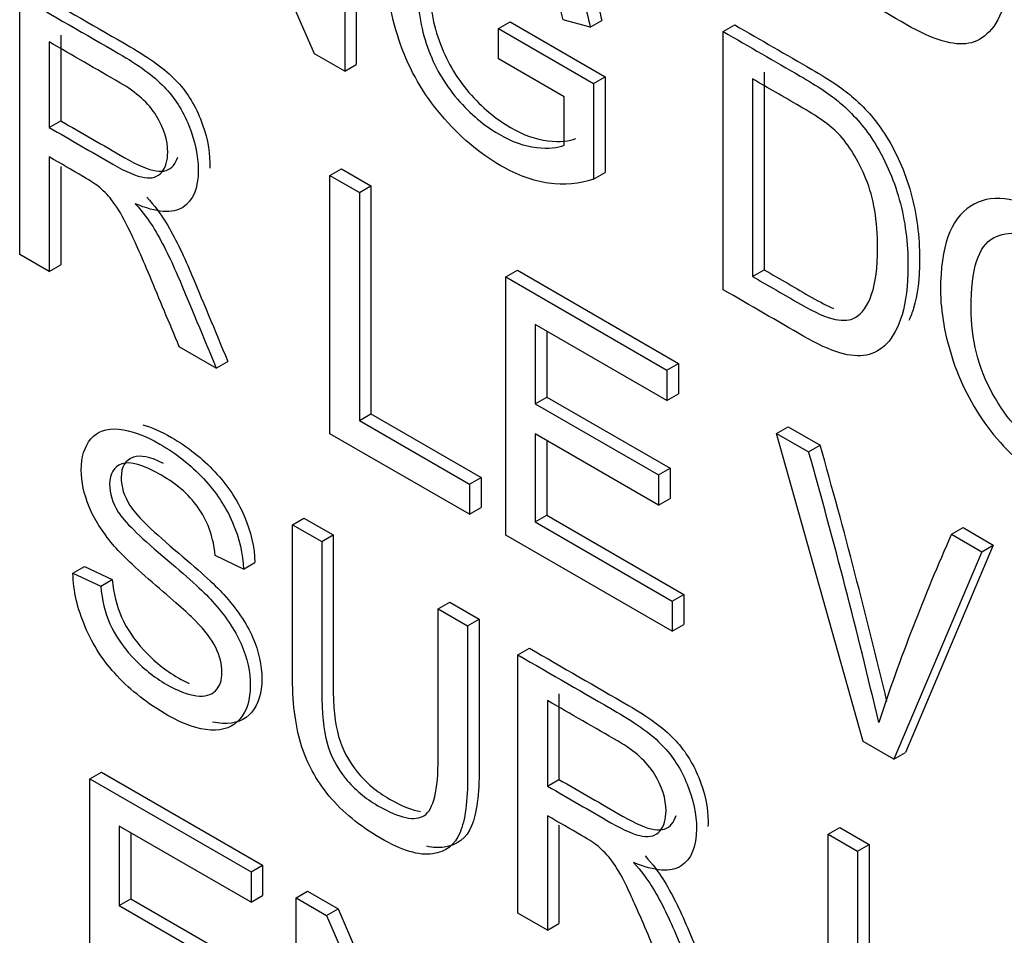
# Model space of a CAD drawing. Header units: inches. Extents: x 1 to 240, y -1 to 159.
# Tile 97 of 111: x 224.882 to 225.183, y 122.156 to 122.436. Entities that reach past the tile are written whole.
import ezdxf

# ---------------------------------------------------------------- set-up
doc = ezdxf.new("R2010")
doc.units = ezdxf.units.IN
doc.header["$MEASUREMENT"] = 0
doc.layers.add('Default', color=7, linetype='Continuous')
doc.layers.add('LAB20180', color=7, linetype='Continuous')

# ---------------------------------------------------------------- blocks, each defined once
blk = doc.blocks.new('SE1')
at = {"layer": 'LAB20180', "color": 7, "linetype": 'Continuous'}
for p, q in [((224.97227, 122.42594), (224.93611, 122.50891)), ((224.98155, 122.4996), (224.98155, 122.42058)), ((224.98509, 122.50164), (224.98509, 122.42262)), ((224.88209, 122.3645), (224.88209, 122.44352)), ((225.02863, 122.43367), (225.03217, 122.43571)), ((225.03217, 122.43571), (225.06122, 122.41894)), ((225.05664, 122.43412), (225.04839, 122.4363)), ((225.05664, 122.43412), (225.06017, 122.43616)), ((225.02863, 122.42437), (225.02863, 122.43367)), ((225.02863, 122.43367), (225.05768, 122.4169)), ((225.09739, 122.43273), (225.10092, 122.43477)), ((225.09739, 122.35371), (225.09739, 122.43273)), ((224.89111, 122.42959), (224.89111, 122.4034)), ((224.89464, 122.43163), (224.89464, 122.40545)), ((224.98155, 122.42058), (224.97227, 122.42594)), ((225.04871, 122.41277), (225.02863, 122.42437)), ((224.98155, 122.42058), (224.98509, 122.42262)), ((225.05768, 122.4169), (225.06122, 122.41894)), ((225.06122, 122.41894), (225.06122, 122.38966)), ((225.10636, 122.41824), (225.10636, 122.35778)), ((225.10989, 122.42028), (225.10989, 122.35982)), ((225.05768, 122.4169), (225.05768, 122.38762)), ((225.04871, 122.398), (225.04871, 122.41277)), ((224.89111, 122.4034), (224.89464, 122.40545)), ((224.89111, 122.39436), (224.89111, 122.35929)), ((224.89464, 122.39149), (224.89464, 122.36134)), ((224.97702, 122.38871), (224.98056, 122.39075)), ((224.98056, 122.39075), (224.98957, 122.38555)), ((224.97702, 122.30969), (224.97702, 122.38871)), ((224.97702, 122.38871), (224.98604, 122.3835)), ((225.05768, 122.38762), (225.06122, 122.38966)), ((224.98604, 122.3835), (224.98957, 122.38555)), ((224.98957, 122.38555), (224.98957, 122.31578)), ((224.98604, 122.3835), (224.98604, 122.31374)), ((224.89111, 122.35929), (224.88209, 122.3645)), ((224.89111, 122.35929), (224.89464, 122.36134)), ((225.03084, 122.35764), (225.03438, 122.35968)), ((225.03084, 122.27862), (225.03084, 122.35764)), ((225.03084, 122.35764), (225.08015, 122.32917)), ((225.03438, 122.35968), (225.08369, 122.33121)), ((225.10636, 122.35778), (225.10989, 122.35982)), ((225.08015, 122.31986), (225.03981, 122.34315)), ((225.03981, 122.34315), (225.03981, 122.31886)), ((225.04335, 122.34111), (225.04335, 122.3209)), ((224.94224, 122.32977), (224.9309, 122.33632)), ((224.94224, 122.32977), (224.94577, 122.33181)), ((225.08015, 122.32917), (225.08369, 122.33121)), ((225.08369, 122.33121), (225.08369, 122.3219)), ((225.08015, 122.32917), (225.08015, 122.31986)), ((225.08015, 122.31986), (225.08369, 122.3219)), ((225.03981, 122.31886), (225.04335, 122.3209)), ((225.03981, 122.31886), (225.07756, 122.29707)), ((225.04335, 122.3209), (225.08109, 122.29911)), ((224.98604, 122.31374), (224.98957, 122.31578)), ((224.98957, 122.31578), (225.02327, 122.29633)), ((224.98604, 122.31374), (225.01973, 122.29428)), ((225.01973, 122.28503), (224.97702, 122.30969)), ((225.07756, 122.28782), (225.03981, 122.30961)), ((225.03981, 122.30961), (225.03981, 122.28269)), ((225.11371, 122.30979), (225.11725, 122.31184)), ((225.14016, 122.2155), (225.11371, 122.30979)), ((225.11371, 122.30979), (225.1235, 122.30414)), ((225.11725, 122.31184), (225.12703, 122.30618)), ((225.04335, 122.30757), (225.04335, 122.28473)), ((225.1235, 122.30414), (225.12703, 122.30618)), ((225.07756, 122.29707), (225.08109, 122.29911)), ((225.07756, 122.29707), (225.07756, 122.28782)), ((225.08109, 122.29911), (225.08109, 122.28986)), ((225.01973, 122.29428), (225.02327, 122.29633)), ((225.01973, 122.29428), (225.01973, 122.28503)), ((225.02327, 122.29633), (225.02327, 122.28707)), ((225.07756, 122.28782), (225.08109, 122.28986)), ((225.01973, 122.28503), (225.02327, 122.28707)), ((224.96553, 122.28184), (224.96906, 122.28388)), ((224.96553, 122.28184), (224.9745, 122.27666)), ((224.96906, 122.28388), (224.97803, 122.2787)), ((225.03981, 122.28269), (225.04335, 122.28473)), ((225.03981, 122.28269), (225.08175, 122.25848)), ((225.04335, 122.28473), (225.08528, 122.26052)), ((225.16721, 122.27891), (225.17075, 122.28095)), ((225.16721, 122.27891), (225.17645, 122.27357)), ((225.17075, 122.28095), (225.17999, 122.27561)), ((224.9745, 122.27666), (224.97803, 122.2787)), ((225.08175, 122.24923), (225.03084, 122.27862)), ((225.17645, 122.27357), (225.14959, 122.21006)), ((225.17999, 122.27561), (225.15312, 122.2121)), ((225.17645, 122.27357), (225.17999, 122.27561)), ((224.95055, 122.2682), (224.9419, 122.27246)), ((224.95055, 122.2682), (224.95408, 122.27024)), ((224.89837, 122.26699), (224.9019, 122.26903)), ((224.89837, 122.26699), (224.90688, 122.26302)), ((224.9019, 122.26903), (224.91042, 122.26506)), ((224.90688, 122.26302), (224.91042, 122.26506)), ((225.01015, 122.25608), (225.01368, 122.25812)), ((225.01368, 122.25812), (225.0227, 122.25291)), ((225.08175, 122.25848), (225.08528, 122.26052)), ((225.08175, 122.25848), (225.08175, 122.24923)), ((225.08528, 122.26052), (225.08528, 122.25127)), ((225.01015, 122.25608), (225.01916, 122.25087)), ((225.01916, 122.25087), (225.0227, 122.25291)), ((225.08175, 122.24923), (225.08528, 122.25127)), ((225.03455, 122.24199), (225.03809, 122.24403)), ((225.03455, 122.16297), (225.03455, 122.24199)), ((225.04357, 122.22806), (225.04357, 122.20187)), ((225.0471, 122.2301), (225.0471, 122.20391)), ((225.14959, 122.21006), (225.14016, 122.2155)), ((225.14959, 122.21006), (225.15312, 122.2121)), ((224.90356, 122.20406), (224.90709, 122.2061)), ((224.90356, 122.12509), (224.90356, 122.20406)), ((224.90356, 122.20406), (224.95287, 122.17559)), ((224.90709, 122.2061), (224.9564, 122.17763)), ((225.04357, 122.20187), (225.0471, 122.20391)), ((225.04357, 122.19278), (225.04357, 122.15776)), ((224.95287, 122.16633), (224.91253, 122.18963)), ((224.91253, 122.18963), (224.91253, 122.16534)), ((225.0471, 122.18992), (225.0471, 122.1598)), ((225.12949, 122.18718), (225.13302, 122.18922)), ((225.13302, 122.18922), (225.14204, 122.18401)), ((224.91606, 122.18758), (224.91606, 122.16738)), ((225.12949, 122.10816), (225.12949, 122.18718)), ((225.12949, 122.18718), (225.1385, 122.18197)), ((225.1385, 122.18197), (225.14204, 122.18401)), ((225.14204, 122.18401), (225.14204, 122.11425)), ((225.1385, 122.18197), (225.1385, 122.11221)), ((224.95287, 122.17559), (224.9564, 122.17763)), ((224.9564, 122.17763), (224.9564, 122.16838)), ((224.95287, 122.17559), (224.95287, 122.16633)), ((224.91253, 122.16534), (224.91606, 122.16738)), ((224.91606, 122.16738), (224.95381, 122.14558)), ((224.95287, 122.16633), (224.9564, 122.16838)), ((224.96667, 122.16762), (224.9702, 122.16966)), ((224.96667, 122.08865), (224.96667, 122.16762)), ((224.96667, 122.16762), (224.97595, 122.16226)), ((224.9702, 122.16966), (224.97949, 122.1643)), ((224.91253, 122.16534), (224.95027, 122.14354)), ((224.97595, 122.16226), (224.97949, 122.1643)), ((224.97949, 122.1643), (225.01211, 122.08945)), ((224.97595, 122.16226), (225.01211, 122.0793)), ((225.04357, 122.15776), (225.03455, 122.16297)), ((225.04357, 122.15776), (225.0471, 122.1598))]:
    blk.add_line(p, q, dxfattribs=at)
for centre, radius, start, end in [((223.28368, 121.78447), 1.91576, 13.37752, 15.80288), ((223.28015, 121.78243), 1.91576, 13.24518, 15.80288), ((225.7385, 122.02478), 0.62526, 156.01929, 161.67558)]:
    blk.add_arc(centre, radius, start, end, dxfattribs=at)
for points, knots in [([(225.12871, 122.52815), (225.13656, 122.52362), (225.14441, 122.51909), (225.15225, 122.51456), (225.15758, 122.51148), (225.16163, 122.50877), (225.16446, 122.50636), (225.16836, 122.50301), (225.17169, 122.49923), (225.17447, 122.49495), (225.17809, 122.48936), (225.18076, 122.48327), (225.18258, 122.47676), (225.18441, 122.4702), (225.18526, 122.46343), (225.18526, 122.45039), (225.18463, 122.44545), (225.18344, 122.4415), (225.18225, 122.43755), (225.18066, 122.43464), (225.17684, 122.43075), (225.17479, 122.42957), (225.17251, 122.42915), (225.17027, 122.42873), (225.16755, 122.42896), (225.16436, 122.42991), (225.16117, 122.43086), (225.15753, 122.43249), (225.15339, 122.43488), (225.14516, 122.43963), (225.13694, 122.44438), (225.12871, 122.44913)], [0, 0, 0, 0, 0.150369, 0.150369, 0.150369, 0.228741, 0.228741, 0.228741, 0.300535, 0.300535, 0.300535, 0.392465, 0.392465, 0.392465, 0.497213, 0.497213, 0.587785, 0.587785, 0.587785, 0.651375, 0.651375, 0.714965, 0.714965, 0.714965, 0.771693, 0.771693, 0.771693, 0.842372, 0.842372, 0.842372, 1, 1, 1, 1]), ([(225.00179, 122.47279), (225.0019, 122.473), (225.00201, 122.4732), (225.0049, 122.47848), (225.0089, 122.48111), (225.01938, 122.48148), (225.02539, 122.47964), (225.03222, 122.47575), (225.03713, 122.47295), (225.04164, 122.46936), (225.0456, 122.46523), (225.04962, 122.46105), (225.05275, 122.45664), (225.05503, 122.45206), (225.05731, 122.44748), (225.05899, 122.44215), (225.06017, 122.43616)], [0.5796092, 0.5796092, 0.5796092, 0.5796092, 0.5837901, 0.5837901, 0.6871021, 0.6871021, 0.7904141, 0.7904141, 0.7904141, 0.8663213, 0.8663213, 0.8663213, 0.9311347, 0.9311347, 0.9311347, 1, 1, 1, 1]), ([(225.05768, 122.38762), (225.05327, 122.38607), (225.04867, 122.38567), (225.0392, 122.38704), (225.03437, 122.38877), (225.02267, 122.39553), (225.01657, 122.40073), (225.00555, 122.41372), (225.00141, 122.4209), (224.99863, 122.42881), (224.99586, 122.4367), (224.99439, 122.4445), (224.99439, 122.45996), (224.99581, 122.4663), (225.00136, 122.47644), (225.00537, 122.47907), (225.01584, 122.47944), (225.02185, 122.4776), (225.02868, 122.47371), (225.0336, 122.47091), (225.0381, 122.46732), (225.04207, 122.46319), (225.04608, 122.45901), (225.04921, 122.4546), (225.05149, 122.45002), (225.05377, 122.44544), (225.05545, 122.44011), (225.05664, 122.43412)], [0, 0, 0, 0, 0.080414, 0.080414, 0.160827, 0.160827, 0.268289, 0.268289, 0.375751, 0.375751, 0.375751, 0.480478, 0.480478, 0.58379, 0.58379, 0.687102, 0.687102, 0.790414, 0.790414, 0.790414, 0.866321, 0.866321, 0.866321, 0.931135, 0.931135, 0.931135, 1, 1, 1, 1]), ([(225.04839, 122.4363), (225.04735, 122.4409), (225.04607, 122.44479), (225.04457, 122.44797), (225.04305, 122.45119), (225.04088, 122.45426), (225.03806, 122.45731), (225.03525, 122.46034), (225.03209, 122.4628), (225.02449, 122.46719), (225.02094, 122.4685), (225.01793, 122.46877), (225.01495, 122.46903), (225.01247, 122.46856), (225.01065, 122.46724), (225.00881, 122.46591), (225.00737, 122.46414), (225.00632, 122.46191), (225.00453, 122.45808), (225.00373, 122.4532), (225.00373, 122.44043), (225.00478, 122.43394), (225.00687, 122.42799), (225.00898, 122.422), (225.01202, 122.41672), (225.02003, 122.40746), (225.02426, 122.40391), (225.03269, 122.39905), (225.03651, 122.39768), (225.04398, 122.39684), (225.04676, 122.39713), (225.04871, 122.398)], [0, 0, 0, 0, 0.068468, 0.068468, 0.068468, 0.130219, 0.130219, 0.130219, 0.200847, 0.200847, 0.285416, 0.285416, 0.285416, 0.352366, 0.352366, 0.352366, 0.413246, 0.413246, 0.413246, 0.514272, 0.514272, 0.63847, 0.63847, 0.63847, 0.735204, 0.735204, 0.831937, 0.831937, 0.915969, 0.915969, 1, 1, 1, 1]), ([(225.00864, 122.4607), (225.0077, 122.45749), (225.00726, 122.45373), (225.00726, 122.44247), (225.00831, 122.43598), (225.01041, 122.43004), (225.01252, 122.42404), (225.01555, 122.41876), (225.02356, 122.4095), (225.0278, 122.40596), (225.03622, 122.40109), (225.04005, 122.39973), (225.04751, 122.39888), (225.05029, 122.39917), (225.05225, 122.40004)], [0.4399258, 0.4399258, 0.4399258, 0.4399258, 0.5142721, 0.5142721, 0.6384698, 0.6384698, 0.6384698, 0.7352035, 0.7352035, 0.8319373, 0.8319373, 0.9159687, 0.9159687, 1, 1, 1, 1]), ([(224.88563, 122.44556), (224.89572, 122.43973), (224.90581, 122.43391), (224.9159, 122.42808), (224.92201, 122.42456), (224.9266, 122.42117), (224.93298, 122.41465), (224.93553, 122.41065), (224.9374, 122.406), (224.93927, 122.40131), (224.94026, 122.39677), (224.94026, 122.39196), (224.94025, 122.39147), (224.94023, 122.39099)], [0, 0, 0, 0, 0.318429, 0.318429, 0.318429, 0.4461327, 0.4461327, 0.5738364, 0.5738364, 0.5738364, 0.6918952, 0.6918952, 0.7057057, 0.7057057, 0.7057057, 0.7057057]), ([(224.88209, 122.44352), (224.89218, 122.43769), (224.90228, 122.43187), (224.91237, 122.42604), (224.91847, 122.42252), (224.92307, 122.41912), (224.92944, 122.41261), (224.93199, 122.40861), (224.93386, 122.40396), (224.93574, 122.39927), (224.93673, 122.39473), (224.93673, 122.38479), (224.93513, 122.38098), (224.92885, 122.37693), (224.92403, 122.3773), (224.91742, 122.38006)], [0, 0, 0, 0, 0.318429, 0.318429, 0.318429, 0.446133, 0.446133, 0.573836, 0.573836, 0.573836, 0.691895, 0.691895, 0.845948, 0.845948, 1, 1, 1, 1]), ([(225.09739, 122.43273), (225.10523, 122.4282), (225.11308, 122.42367), (225.12093, 122.41914), (225.12625, 122.41606), (225.13031, 122.4133), (225.13308, 122.41096), (225.13705, 122.40762), (225.14037, 122.40381), (225.14315, 122.39952), (225.14679, 122.39391), (225.14943, 122.38785), (225.15125, 122.38133), (225.15308, 122.37478), (225.15389, 122.36803), (225.15389, 122.35499), (225.1533, 122.35002), (225.15207, 122.34611), (225.15085, 122.3422), (225.14934, 122.33922), (225.14551, 122.33533), (225.14346, 122.33415), (225.14119, 122.33373), (225.13892, 122.33331), (225.13623, 122.33349), (225.12985, 122.33538), (225.12616, 122.33709), (225.12207, 122.33946), (225.11384, 122.34421), (225.10561, 122.34896), (225.09739, 122.35371)], [0, 0, 0, 0, 0.150382, 0.150382, 0.150382, 0.228456, 0.228456, 0.228456, 0.300557, 0.300557, 0.300557, 0.3925, 0.3925, 0.3925, 0.497244, 0.497244, 0.587812, 0.587812, 0.587812, 0.651334, 0.651334, 0.714857, 0.714857, 0.714857, 0.778611, 0.778611, 0.842366, 0.842366, 0.842366, 1, 1, 1, 1]), ([(225.10092, 122.43477), (225.10877, 122.43024), (225.11662, 122.42571), (225.12446, 122.42118), (225.12979, 122.4181), (225.13384, 122.41534), (225.13662, 122.413), (225.14058, 122.40966), (225.1439, 122.40585), (225.14668, 122.40157), (225.15032, 122.39595), (225.15297, 122.38989), (225.15479, 122.38337), (225.15662, 122.37682), (225.15743, 122.37007), (225.15743, 122.35703), (225.15684, 122.35207), (225.15561, 122.34815), (225.15517, 122.34676), (225.1547, 122.34549), (225.15419, 122.34434)], [0, 0, 0, 0, 0.1503823, 0.1503823, 0.1503823, 0.2284561, 0.2284561, 0.2284561, 0.3005569, 0.3005569, 0.3005569, 0.3924996, 0.3924996, 0.3924996, 0.4972437, 0.4972437, 0.5878119, 0.5878119, 0.5878119, 0.6103823, 0.6103823, 0.6103823, 0.6103823]), ([(224.89111, 122.4034), (224.89759, 122.39966), (224.90407, 122.39592), (224.91055, 122.39218), (224.91469, 122.38979), (224.91792, 122.38845), (224.92025, 122.38805), (224.92258, 122.38766), (224.92434, 122.38826), (224.92557, 122.38976), (224.92678, 122.39123), (224.92739, 122.39323), (224.92739, 122.39954), (224.92621, 122.40327), (224.92389, 122.40703), (224.92154, 122.41083), (224.91779, 122.41418), (224.91273, 122.4171), (224.90552, 122.42126), (224.89831, 122.42543), (224.89111, 122.42959)], [0, 0, 0, 0, 0.228451, 0.228451, 0.228451, 0.343902, 0.343902, 0.343902, 0.424724, 0.424724, 0.424724, 0.499032, 0.499032, 0.606702, 0.606702, 0.606702, 0.745825, 0.745825, 0.745825, 1, 1, 1, 1]), ([(225.10636, 122.35778), (225.11123, 122.35497), (225.1161, 122.35215), (225.12097, 122.34934), (225.12553, 122.34671), (225.12903, 122.34516), (225.13163, 122.34466), (225.13417, 122.34417), (225.13623, 122.34432), (225.13991, 122.34645), (225.1416, 122.34884), (225.14278, 122.35236), (225.14396, 122.35586), (225.1446, 122.36057), (225.1446, 122.37481), (225.14342, 122.38186), (225.14105, 122.38764), (225.13868, 122.39344), (225.13586, 122.39805), (225.13249, 122.40158), (225.1301, 122.40407), (225.12616, 122.40681), (225.12074, 122.40993), (225.11595, 122.4127), (225.11115, 122.41547), (225.10636, 122.41824)], [0, 0, 0, 0, 0.131461, 0.131461, 0.131461, 0.228365, 0.228365, 0.228365, 0.293651, 0.293651, 0.383901, 0.383901, 0.383901, 0.499118, 0.499118, 0.657794, 0.657794, 0.657794, 0.763674, 0.763674, 0.763674, 0.870555, 0.870555, 0.870555, 1, 1, 1, 1]), ([(224.89464, 122.40545), (224.90112, 122.4017), (224.9076, 122.39796), (224.91408, 122.39422), (224.91823, 122.39183), (224.92146, 122.39049), (224.92378, 122.39009), (224.92612, 122.3897), (224.92788, 122.3903), (224.92911, 122.3918), (224.92969, 122.39251), (224.93013, 122.39334), (224.93043, 122.39429)], [0, 0, 0, 0, 0.2284509, 0.2284509, 0.2284509, 0.3439019, 0.3439019, 0.3439019, 0.4247237, 0.4247237, 0.4247237, 0.4603418, 0.4603418, 0.4603418, 0.4603418]), ([(224.9309, 122.33632), (224.9279, 122.34354), (224.92489, 122.35076), (224.92189, 122.35798), (224.91928, 122.36424), (224.91706, 122.36913), (224.91533, 122.37265), (224.91362, 122.37613), (224.9121, 122.37877), (224.91073, 122.38056), (224.9094, 122.38231), (224.90804, 122.38379), (224.90663, 122.38503), (224.90561, 122.38593), (224.90395, 122.3869), (224.90158, 122.38832), (224.89809, 122.39041), (224.8946, 122.39235), (224.89111, 122.39436)], [0, 0, 0, 0, 0.307183, 0.307183, 0.307183, 0.516416, 0.516416, 0.516416, 0.634807, 0.634807, 0.634807, 0.71683, 0.71683, 0.71683, 0.809234, 0.809234, 0.809234, 1, 1, 1, 1]), ([(224.92096, 122.3821), (224.92337, 122.37939), (224.92519, 122.37703), (224.92642, 122.375), (224.92905, 122.37068), (224.93157, 122.36573), (224.93394, 122.36015), (224.93794, 122.35072), (224.94183, 122.34126), (224.94577, 122.33181)], [0, 0, 0, 0, 0.160192, 0.160192, 0.160192, 0.45337, 0.45337, 0.45337, 1, 1, 1, 1]), ([(225.16386, 122.35376), (225.16386, 122.36685), (225.16691, 122.37534), (225.17297, 122.37926), (225.17905, 122.38319), (225.1869, 122.38231), (225.19651, 122.37681), (225.20284, 122.37319), (225.20848, 122.36811), (225.21859, 122.35534), (225.22246, 122.34821), (225.22774, 122.33275), (225.22906, 122.32495), (225.22906, 122.30902), (225.2277, 122.30265), (225.22488, 122.29798), (225.22206, 122.29331), (225.21814, 122.29077), (225.21304, 122.29051), (225.20792, 122.29025), (225.20238, 122.29177), (225.19004, 122.2989), (225.18431, 122.304), (225.17925, 122.31049), (225.17418, 122.31701), (225.17037, 122.32413), (225.16518, 122.33954), (225.16386, 122.34687), (225.16386, 122.35376)], [0, 0, 0, 0, 0.13347, 0.13347, 0.13347, 0.254654, 0.254654, 0.254654, 0.339082, 0.339082, 0.42351, 0.42351, 0.507937, 0.507937, 0.594054, 0.594054, 0.594054, 0.674521, 0.674521, 0.674521, 0.752952, 0.752952, 0.83802, 0.83802, 0.83802, 0.91901, 0.91901, 1, 1, 1, 1]), ([(224.91742, 122.38006), (224.91984, 122.37735), (224.92166, 122.37499), (224.92289, 122.37296), (224.92551, 122.36864), (224.92803, 122.36368), (224.9304, 122.35811), (224.93441, 122.34868), (224.93829, 122.33922), (224.94224, 122.32977)], [0, 0, 0, 0, 0.160192, 0.160192, 0.160192, 0.45337, 0.45337, 0.45337, 1, 1, 1, 1]), ([(225.1732, 122.34816), (225.1732, 122.33864), (225.17538, 122.32991), (225.18422, 122.31388), (225.18977, 122.30794), (225.19642, 122.30415), (225.2032, 122.30029), (225.2088, 122.29974), (225.21317, 122.30273), (225.21757, 122.30574), (225.21978, 122.31222), (225.21978, 122.32878), (225.21882, 122.33496), (225.21509, 122.34669), (225.21235, 122.35194), (225.20871, 122.35668), (225.2051, 122.36136), (225.20106, 122.36504), (225.19655, 122.36769), (225.19018, 122.37144), (225.18467, 122.37198), (225.18007, 122.36958), (225.17545, 122.36718), (225.1732, 122.36004), (225.1732, 122.34816)], [0, 0, 0, 0, 0.121796, 0.121796, 0.243592, 0.243592, 0.243592, 0.358943, 0.358943, 0.358943, 0.494678, 0.494678, 0.579337, 0.579337, 0.663996, 0.663996, 0.663996, 0.742646, 0.742646, 0.742646, 0.854601, 0.854601, 0.854601, 1, 1, 1, 1]), ([(225.10989, 122.35982), (225.11476, 122.35701), (225.11964, 122.3542), (225.12451, 122.35138), (225.127, 122.34994), (225.12919, 122.34882), (225.13108, 122.34803)], [0, 0, 0, 0, 0.1314613, 0.1314613, 0.1314613, 0.1845907, 0.1845907, 0.1845907, 0.1845907]), ([(224.91972, 122.31241), (224.92245, 122.31166), (224.92538, 122.31036), (224.93355, 122.30565), (224.93801, 122.30212), (224.94183, 122.29802), (224.9457, 122.29388), (224.94866, 122.28945), (224.95076, 122.28456), (224.95282, 122.27976), (224.95395, 122.27494), (224.95408, 122.27024)], [0.7492619, 0.7492619, 0.7492619, 0.7492619, 0.7964149, 0.7964149, 0.872924, 0.872924, 0.872924, 0.9371276, 0.9371276, 0.9371276, 1, 1, 1, 1]), ([(224.90688, 122.26302), (224.90729, 122.25879), (224.9082, 122.25495), (224.90971, 122.25156), (224.91121, 122.24815), (224.91344, 122.24477), (224.91654, 122.24141), (224.91967, 122.238), (224.92318, 122.23521), (224.93047, 122.231), (224.93352, 122.22982), (224.9388, 122.22919), (224.94076, 122.22968), (224.94203, 122.23105), (224.9433, 122.23241), (224.94399, 122.23423), (224.94399, 122.23912), (224.94335, 122.24165), (224.9408, 122.2468), (224.93875, 122.24951), (224.93589, 122.25242), (224.93405, 122.25429), (224.93001, 122.25792), (224.92373, 122.26328), (224.91749, 122.26861), (224.91312, 122.27282), (224.91062, 122.27579), (224.90734, 122.27968), (224.90492, 122.2835), (224.90174, 122.29122), (224.90092, 122.29496), (224.90092, 122.30258), (224.90192, 122.30574), (224.90584, 122.31041), (224.90866, 122.31141), (224.91244, 122.31107), (224.91616, 122.31073), (224.92036, 122.30918), (224.93001, 122.30361), (224.93447, 122.30008), (224.9383, 122.29598), (224.94216, 122.29184), (224.94513, 122.28741), (224.94722, 122.28252), (224.94928, 122.27771), (224.95041, 122.2729), (224.95055, 122.2682)], [0, 0, 0, 0, 0.049984, 0.049984, 0.049984, 0.098571, 0.098571, 0.098571, 0.153381, 0.153381, 0.201742, 0.201742, 0.250104, 0.250104, 0.250104, 0.286951, 0.286951, 0.323015, 0.323015, 0.359078, 0.359078, 0.359078, 0.428661, 0.428661, 0.428661, 0.504947, 0.504947, 0.504947, 0.558497, 0.558497, 0.612048, 0.612048, 0.669423, 0.669423, 0.726798, 0.726798, 0.726798, 0.796415, 0.796415, 0.872924, 0.872924, 0.872924, 0.937128, 0.937128, 0.937128, 1, 1, 1, 1]), ([(224.92607, 122.3006), (224.922, 122.30262), (224.91895, 122.30325), (224.91688, 122.30249), (224.9144, 122.30158), (224.91315, 122.29955), (224.91315, 122.29345), (224.91401, 122.29064), (224.91579, 122.28777), (224.91754, 122.28495), (224.92207, 122.28046), (224.9294, 122.27429), (224.93673, 122.26812), (224.94179, 122.26356), (224.94452, 122.26051), (224.94847, 122.2561), (224.95144, 122.25173), (224.95335, 122.24742), (224.95529, 122.24306), (224.95618, 122.2388), (224.95618, 122.23039), (224.95518, 122.22697), (224.95099, 122.22203), (224.94803, 122.22084), (224.94411, 122.22105), (224.94313, 122.22111), (224.94212, 122.22124), (224.94108, 122.22145)], [0.1414148, 0.1414148, 0.1414148, 0.1414148, 0.1996585, 0.1996585, 0.1996585, 0.2446012, 0.2446012, 0.2837448, 0.2837448, 0.2837448, 0.3639573, 0.3639573, 0.3639573, 0.450774, 0.450774, 0.450774, 0.513333, 0.513333, 0.513333, 0.5739323, 0.5739323, 0.6345315, 0.6345315, 0.6951308, 0.6951308, 0.6951308, 0.713106, 0.713106, 0.713106, 0.713106]), ([(224.9419, 122.27246), (224.94144, 122.27766), (224.93985, 122.28231), (224.93716, 122.28644), (224.9345, 122.29053), (224.93051, 122.29406), (224.91981, 122.30024), (224.91585, 122.30137), (224.91335, 122.30045), (224.91087, 122.29954), (224.90961, 122.29751), (224.90961, 122.29141), (224.91048, 122.2886), (224.91226, 122.28573), (224.91401, 122.28291), (224.91854, 122.27842), (224.92587, 122.27224), (224.93319, 122.26608), (224.93825, 122.26152), (224.94099, 122.25847), (224.94494, 122.25406), (224.94791, 122.24969), (224.94982, 122.24538), (224.95175, 122.24102), (224.95264, 122.23676), (224.95264, 122.22834), (224.95164, 122.22493), (224.94745, 122.21998), (224.94449, 122.2188), (224.94058, 122.21901), (224.93668, 122.21922), (224.93229, 122.22069), (224.92127, 122.22706), (224.91613, 122.23108), (224.91194, 122.23555), (224.90773, 122.24003), (224.90447, 122.24506), (224.9021, 122.25064), (224.89975, 122.25616), (224.8985, 122.2616), (224.89837, 122.26699)], [0, 0, 0, 0, 0.061269, 0.061269, 0.061269, 0.128991, 0.128991, 0.199659, 0.199659, 0.199659, 0.244601, 0.244601, 0.283745, 0.283745, 0.283745, 0.363957, 0.363957, 0.363957, 0.450774, 0.450774, 0.450774, 0.513333, 0.513333, 0.513333, 0.573932, 0.573932, 0.634532, 0.634532, 0.695131, 0.695131, 0.695131, 0.766629, 0.766629, 0.856838, 0.856838, 0.856838, 0.928295, 0.928295, 0.928295, 1, 1, 1, 1]), ([(225.01916, 122.25087), (225.01916, 122.23566), (225.01916, 122.22045), (225.01916, 122.20524), (225.01916, 122.19725), (225.01839, 122.19138), (225.01684, 122.18765), (225.01528, 122.18388), (225.01247, 122.18171), (225.00842, 122.18111), (225.00439, 122.1805), (224.99908, 122.18213), (224.98611, 122.18962), (224.98087, 122.19391), (224.97682, 122.19882), (224.97279, 122.20372), (224.96985, 122.20905), (224.96639, 122.22072), (224.96553, 122.22779), (224.96553, 122.2362), (224.96553, 122.25142), (224.96553, 122.26663), (224.96553, 122.28184)], [0, 0, 0, 0, 0.229338, 0.229338, 0.229338, 0.325916, 0.325916, 0.325916, 0.402614, 0.402614, 0.402614, 0.499372, 0.499372, 0.592793, 0.592793, 0.592793, 0.681738, 0.681738, 0.770683, 0.770683, 0.770683, 1, 1, 1, 1]), ([(224.9745, 122.27666), (224.9745, 122.26147), (224.9745, 122.24627), (224.9745, 122.23108), (224.9745, 122.22419), (224.97504, 122.21883), (224.97614, 122.21499), (224.97725, 122.21108), (224.97914, 122.20747), (224.98183, 122.20419), (224.98453, 122.20088), (224.98784, 122.19809), (224.99836, 122.19201), (225.00309, 122.19102), (225.00874, 122.1947), (225.01015, 122.20061), (225.01015, 122.21049), (225.01015, 122.22569), (225.01015, 122.24088), (225.01015, 122.25608)], [0, 0, 0, 0, 0.272431, 0.272431, 0.272431, 0.36409, 0.36409, 0.36409, 0.425016, 0.425016, 0.425016, 0.493235, 0.493235, 0.610411, 0.610411, 0.727586, 0.727586, 0.727586, 1, 1, 1, 1]), ([(224.97803, 122.2787), (224.97803, 122.26351), (224.97803, 122.24831), (224.97803, 122.23312), (224.97803, 122.22623), (224.97858, 122.22087), (224.97967, 122.21703), (224.98079, 122.21312), (224.98268, 122.20951), (224.98536, 122.20623), (224.98807, 122.20292), (224.99137, 122.20013), (224.99905, 122.1957), (225.00223, 122.19443), (225.00478, 122.19409)], [0, 0, 0, 0, 0.2724307, 0.2724307, 0.2724307, 0.36409, 0.36409, 0.36409, 0.4250159, 0.4250159, 0.4250159, 0.4932347, 0.4932347, 0.5603301, 0.5603301, 0.5603301, 0.5603301]), ([(224.91042, 122.26506), (224.91083, 122.26083), (224.91174, 122.25699), (224.91324, 122.2536), (224.91475, 122.25019), (224.91697, 122.24682), (224.92007, 122.24345), (224.9232, 122.24004), (224.92672, 122.23725), (224.93176, 122.23434), (224.93289, 122.23375), (224.93397, 122.23326)], [0, 0, 0, 0, 0.0499844, 0.0499844, 0.0499844, 0.0985706, 0.0985706, 0.0985706, 0.1533805, 0.1533805, 0.1699804, 0.1699804, 0.1699804, 0.1699804]), ([(225.0227, 122.25291), (225.0227, 122.2377), (225.0227, 122.22249), (225.0227, 122.20728), (225.0227, 122.19929), (225.02193, 122.19342), (225.02038, 122.18969), (225.01881, 122.18592), (225.01601, 122.18375), (225.01195, 122.18315), (225.01037, 122.18291), (225.0086, 122.18302), (225.00663, 122.18346)], [0, 0, 0, 0, 0.2293381, 0.2293381, 0.2293381, 0.3259157, 0.3259157, 0.3259157, 0.4026139, 0.4026139, 0.4026139, 0.4405323, 0.4405323, 0.4405323, 0.4405323]), ([(225.03809, 122.24403), (225.04818, 122.2382), (225.05827, 122.23237), (225.06837, 122.22655), (225.07447, 122.22302), (225.07911, 122.21961), (225.08225, 122.21637), (225.08544, 122.2131), (225.08799, 122.20912), (225.08986, 122.20447), (225.09174, 122.19978), (225.09273, 122.19524), (225.09273, 122.19043), (225.09271, 122.18995), (225.09269, 122.18948)], [0, 0, 0, 0, 0.318559, 0.318559, 0.318559, 0.4667472, 0.4667472, 0.4667472, 0.5740519, 0.5740519, 0.5740519, 0.692051, 0.692051, 0.7056082, 0.7056082, 0.7056082, 0.7056082]), ([(225.03455, 122.24199), (225.04465, 122.23616), (225.05474, 122.23033), (225.06483, 122.22451), (225.07093, 122.22098), (225.07558, 122.21757), (225.07872, 122.21433), (225.0819, 122.21106), (225.08446, 122.20708), (225.08632, 122.20242), (225.0882, 122.19774), (225.08919, 122.1932), (225.08919, 122.18326), (225.0876, 122.17945), (225.08131, 122.1754), (225.07649, 122.17572), (225.06993, 122.1785)], [0, 0, 0, 0, 0.318559, 0.318559, 0.318559, 0.466747, 0.466747, 0.466747, 0.574052, 0.574052, 0.574052, 0.692051, 0.692051, 0.846026, 0.846026, 1, 1, 1, 1]), ([(225.04357, 122.20187), (225.05005, 122.19813), (225.05653, 122.19439), (225.06301, 122.19065), (225.06715, 122.18826), (225.07039, 122.18686), (225.07271, 122.18652), (225.07507, 122.18617), (225.07685, 122.1867), (225.07804, 122.18818), (225.07925, 122.18969), (225.07986, 122.1917), (225.07986, 122.19796), (225.07867, 122.20174), (225.07635, 122.2055), (225.074, 122.2093), (225.0703, 122.21262), (225.0652, 122.21557), (225.05799, 122.21973), (225.05078, 122.22389), (225.04357, 122.22806)], [0, 0, 0, 0, 0.228418, 0.228418, 0.228418, 0.343902, 0.343902, 0.343902, 0.424321, 0.424321, 0.424321, 0.499434, 0.499434, 0.606737, 0.606737, 0.606737, 0.745862, 0.745862, 0.745862, 1, 1, 1, 1]), ([(225.0471, 122.20391), (225.05358, 122.20017), (225.06007, 122.19643), (225.06655, 122.19269), (225.07069, 122.1903), (225.07392, 122.1889), (225.07624, 122.18856), (225.07861, 122.18821), (225.08039, 122.18875), (225.08157, 122.19022), (225.08218, 122.19097), (225.08264, 122.19186), (225.08294, 122.19287)], [0, 0, 0, 0, 0.2284182, 0.2284182, 0.2284182, 0.3439018, 0.3439018, 0.3439018, 0.4243212, 0.4243212, 0.4243212, 0.4618775, 0.4618775, 0.4618775, 0.4618775]), ([(225.08341, 122.13476), (225.08039, 122.14199), (225.07737, 122.14922), (225.07435, 122.15645), (225.07173, 122.16271), (225.06952, 122.16759), (225.06784, 122.17109), (225.06616, 122.17458), (225.06456, 122.17724), (225.06324, 122.179), (225.06191, 122.18078), (225.06051, 122.18226), (225.05909, 122.18344), (225.05809, 122.18428), (225.05641, 122.18536), (225.05404, 122.18673), (225.05055, 122.18875), (225.04706, 122.19076), (225.04357, 122.19278)], [0, 0, 0, 0, 0.307485, 0.307485, 0.307485, 0.516125, 0.516125, 0.516125, 0.634458, 0.634458, 0.634458, 0.716976, 0.716976, 0.716976, 0.809328, 0.809328, 0.809328, 1, 1, 1, 1]), ([(225.07347, 122.18054), (225.07583, 122.17786), (225.07766, 122.17544), (225.07889, 122.17347), (225.08158, 122.16914), (225.08403, 122.16419), (225.0864, 122.15862), (225.09041, 122.14918), (225.09429, 122.13973), (225.09824, 122.13028)], [0, 0, 0, 0, 0.159281, 0.159281, 0.159281, 0.452861, 0.452861, 0.452861, 1, 1, 1, 1]), ([(225.06993, 122.1785), (225.0723, 122.17582), (225.07412, 122.1734), (225.07535, 122.17143), (225.07805, 122.1671), (225.08049, 122.16215), (225.08286, 122.15658), (225.08687, 122.14714), (225.09075, 122.13769), (225.0947, 122.12824)], [0, 0, 0, 0, 0.159281, 0.159281, 0.159281, 0.452861, 0.452861, 0.452861, 1, 1, 1, 1])]:
    blk.add_open_spline(points, degree=3, knots=knots, dxfattribs=at)

msp = doc.modelspace()

# ---------------------------------------------------------------- block references
at = {"layer": 'Default'}
msp.add_blockref('SE1', (0, 0), dxfattribs=at)

doc.saveas('drawing.dxf')
